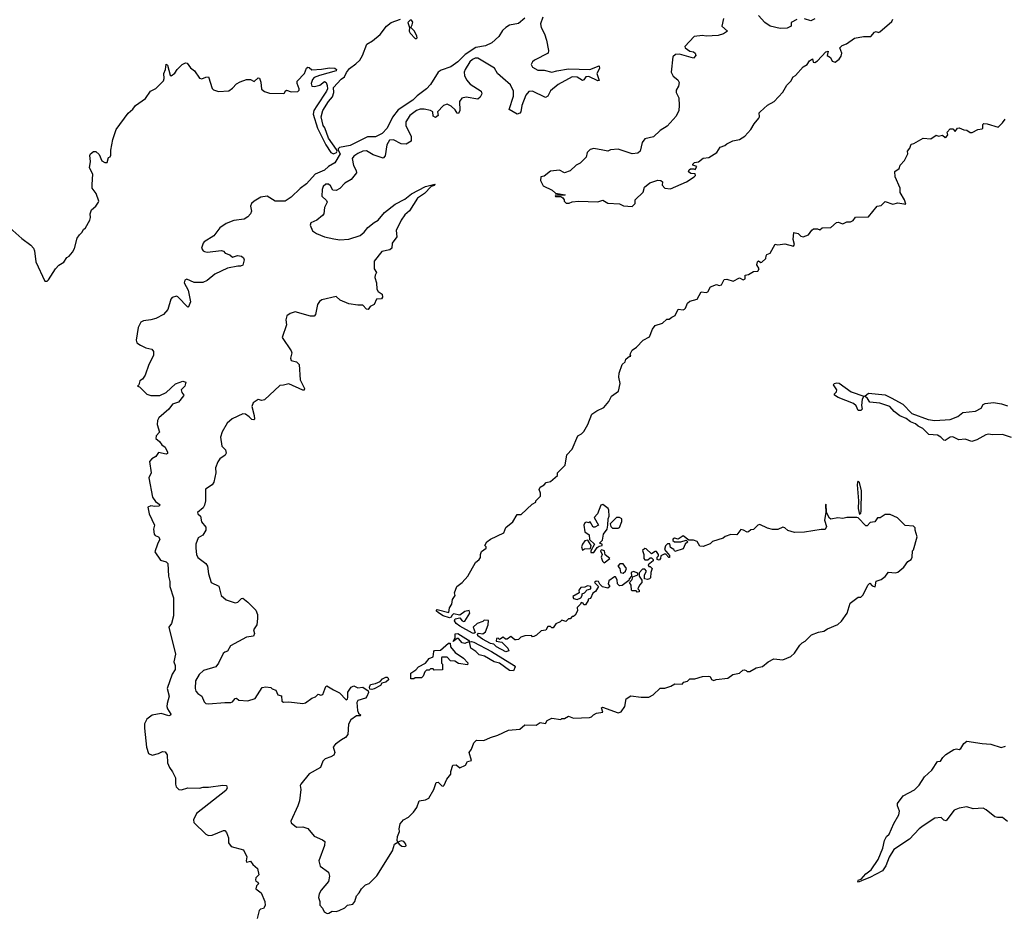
# Model space of a CAD drawing. Extents: x 2240384 to 2404287, y 351326 to 526670.
# Tile 20 of 256: x 2265117 to 2272829, y 388850 to 395876. Entities that reach past the tile are written whole.
import ezdxf

# ---------------------------------------------------------------- set-up
doc = ezdxf.new("R2010")
doc.units = 0

msp = doc.modelspace()

# ---------------------------------------------------------------- linework, layer by layer
at = {"layer": '0CON20XD'}
for points in [[(2265041.4, 394245), (2265135, 394160.8), (2265205, 394109.2), (2265225.4, 394085.4), (2265234.3, 394065), (2265245, 393977.5), (2265315, 393827.5), (2265331.7, 393828.3), (2265343, 393837), (2265397.5, 393925), (2265425, 393952.5), (2265463.9, 393976.1), (2265487, 394013), (2265505, 394022.5), (2265531.2, 394055), (2265545.7, 394084.3), (2265568, 394165), (2265585, 394191.2), (2265605, 394207.5), (2265617, 394233), (2265633.6, 394246.4), (2265667.5, 394305), (2265672.5, 394325), (2265668.8, 394355), (2265678.8, 394385), (2265715, 394413.8), (2265736, 394445), (2265737.5, 394455), (2265716.9, 394515), (2265686, 394555), (2265685.7, 394585.7), (2265689.2, 394665), (2265663.9, 394716.1), (2265671.2, 394765), (2265667, 394813), (2265673.3, 394825), (2265695, 394842.5), (2265715, 394842.5), (2265738.8, 394818.8), (2265760.5, 394770.5), (2265785, 394756.2), (2265803, 394757), (2265813, 394797), (2265825, 394802.5), (2265832.5, 394815), (2265832.5, 394855), (2265847, 394937), (2265873.9, 395016.1), (2265967, 395143), (2266003.8, 395175), (2266023.3, 395205), (2266101.7, 395258.3), (2266142.5, 395315), (2266185, 395337.5), (2266245, 395397.5), (2266250, 395415), (2266245.6, 395455), (2266260, 395485), (2266265, 395527.5), (2266275, 395520), (2266295, 395442.5), (2266305, 395437.5), (2266333, 395457), (2266350, 395485), (2266390, 395525), (2266415, 395537.5), (2266430, 395535), (2266455, 395500), (2266487.5, 395475), (2266525, 395417.5), (2266543, 395413), (2266575, 395426.7), (2266595, 395427.5), (2266625, 395337.5), (2266636.4, 395326.4), (2266673.8, 395313.8), (2266755, 395320), (2266785, 395340), (2266815, 395372.5), (2266845, 395390), (2266895, 395407.5), (2266926.4, 395406.4), (2266955, 395392.5), (2266985, 395420), (2266995, 395417.5), (2267005.4, 395385.4), (2267011.2, 395331.2), (2267034.2, 395314.2), (2267075, 395300), (2267185, 395298.8), (2267195, 395302.5), (2267197.5, 395315), (2267207, 395323), (2267245, 395310), (2267295, 395314.4), (2267305.6, 395324.4), (2267305.6, 395334.4), (2267291.5, 395375), (2267292, 395395), (2267347.1, 395455), (2267364.4, 395495.6), (2267375, 395503.3), (2267385, 395502.5), (2267405, 395484.3), (2267482, 395488), (2267545, 395499.5), (2267585, 395496.9), (2267600, 395485), (2267595.8, 395474.2), (2267465, 395439.4), (2267425, 395422.2), (2267411.2, 395408.8), (2267400, 395375), (2267405, 395354), (2267427.3, 395352.7), (2267467.7, 395362.3), (2267505, 395392.5), (2267516.7, 395385), (2267525, 395360), (2267528.6, 395335), (2267519.6, 395315), (2267445, 395201.9), (2267421.6, 395165), (2267415.9, 395135), (2267450.4, 395025), (2267514.8, 394894.8), (2267555, 394836.2), (2267575, 394824.3), (2267600, 394835), (2267603.8, 394845), (2267598.8, 394858.8), (2267535, 394946.7), (2267507.7, 395027.7), (2267495, 395047.5), (2267480, 395115), (2267490.5, 395165), (2267535, 395236), (2267568.6, 395271.4), (2267579.2, 395305), (2267576.2, 395345), (2267635, 395410), (2267662.3, 395427.7), (2267676.4, 395463.6), (2267701.2, 395495), (2267750.3, 395529.7), (2267780.3, 395559.7), (2267801.2, 395595), (2267836.7, 395685), (2267880, 395710), (2267940, 395760), (2267990, 395825), (2268026.7, 395853.3)], [(2269075, 395888.8), (2269025, 395846.7), (2268955, 395832.5), (2268925.7, 395814.3), (2268899.7, 395790.3), (2268869.2, 395745), (2268815, 395694.5), (2268765, 395671.1), (2268691.1, 395658.9), (2268607.7, 395602.3), (2268548.1, 395545), (2268495, 395506.9), (2268418.2, 395481.8), (2268395, 395466.2), (2268335, 395368.8), (2268305, 395334.3), (2268230.4, 395279.6), (2268196.9, 395245), (2268081.4, 395168.6), (2268037.7, 395112.3), (2267995, 395026.2), (2267955.6, 394985), (2267905, 394958.9), (2267840.7, 394959.3), (2267705, 394890.5), (2267622.5, 394875), (2267612.5, 394865), (2267612.5, 394855), (2267626.7, 394825), (2267586.7, 394753.3), (2267536.5, 394725), (2267505, 394696.2), (2267431.5, 394665), (2267365, 394588.9), (2267315, 394553.5), (2267244.4, 394485), (2267195.5, 394454.5), (2267118, 394455), (2267055, 394494.1), (2267005, 394485.3), (2266954.4, 394455), (2266934.2, 394435), (2266926, 394415), (2266933.8, 394375), (2266926.2, 394355), (2266905, 394331.2), (2266875, 394314.2), (2266795, 394303.1), (2266735, 394277.8), (2266685.6, 394245), (2266638.2, 394181.7), (2266563.4, 394136.6), (2266554.7, 394125.3), (2266542, 394085), (2266554, 394065), (2266565, 394058.6), (2266585, 394054.4), (2266697.3, 394067.3), (2266713.3, 394063.3), (2266726.2, 394046.2), (2266764.1, 394034.1), (2266785, 394016.2), (2266822.5, 394027.5), (2266855, 394022), (2266870.5, 394010.5), (2266876.7, 393995), (2266865, 393952.5), (2266846.1, 393943.9), (2266825, 393945.8), (2266745, 393928.8), (2266645, 393882), (2266585, 393831.2), (2266552, 393818), (2266485, 393816.7), (2266427, 393843), (2266412, 393835), (2266406.9, 393815), (2266437.3, 393757.3), (2266454.2, 393665.8), (2266440, 393625), (2266435, 393622.5), (2266355, 393705.6), (2266345, 393708.9), (2266311.4, 393698.6), (2266301.2, 393685), (2266278.8, 393605), (2266243.8, 393565), (2266185, 393534.3), (2266145, 393522.9), (2266087.5, 393517.5), (2266067.5, 393505), (2266044.4, 393465), (2266028.6, 393365), (2266036, 393345), (2266064.5, 393324.5), (2266105, 393306), (2266153.6, 393293.6), (2266166.7, 393275), (2266166.2, 393245), (2266130, 393175), (2266099.5, 393090.5), (2266079.5, 393060.5), (2266057.5, 393045), (2266050, 393015), (2266040, 393005), (2266055, 393000), (2266113, 392943), (2266145, 392932.5), (2266215, 392932), (2266265, 392955.8), (2266337.9, 393022.1), (2266395, 393043.3), (2266417.5, 393035), (2266410, 393005), (2266381.2, 392975), (2266387.5, 392955), (2266403.3, 392935), (2266400.5, 392929.5), (2266360.8, 392879.2), (2266315, 392863.3), (2266285.7, 392824.3), (2266206.7, 392755), (2266196.2, 392735), (2266193.9, 392703.9), (2266213.3, 392645), (2266187.5, 392615), (2266182.5, 392595), (2266211.7, 392571.7), (2266230, 392545), (2266256.7, 392526.7), (2266276.4, 392486.4), (2266274.3, 392475.7), (2266265, 392471.1), (2266205, 392483.3), (2266185, 392452.5), (2266152.5, 392435), (2266133, 392413), (2266146.7, 392325), (2266130, 392285), (2266158, 392135), (2266181.7, 392101.7), (2266217.5, 392075), (2266207.5, 392065), (2266175, 392061.1), (2266145, 392065.8), (2266120, 392055), (2266132, 392005), (2266173.3, 391915), (2266166.7, 391885), (2266170, 391845), (2266177.5, 391835), (2266205, 391824), (2266215.8, 391805), (2266195.6, 391765), (2266176.7, 391705), (2266220.3, 391640.3), (2266265, 391628), (2266278.8, 391615), (2266284.2, 391514.2), (2266293.8, 391475), (2266293.6, 391433.6), (2266323.3, 391345), (2266321.2, 391205), (2266305.8, 391145), (2266285.6, 391115), (2266338.8, 390905), (2266323.8, 390845), (2266336.2, 390815), (2266336.4, 390785), (2266311.8, 390748.2), (2266271.8, 390635), (2266288.5, 390575), (2266271.3, 390518.7), (2266270.6, 390495), (2266275.5, 390475), (2266300.3, 390435), (2266299.1, 390425), (2266285, 390420), (2266225, 390439.4), (2266155, 390425.8), (2266112, 390395), (2266095, 390357.5), (2266094, 390325), (2266110, 390175), (2266125.9, 390125.9), (2266155, 390114), (2266205, 390126), (2266235, 390141.4), (2266257.7, 390137.7), (2266271.5, 390115), (2266273.9, 390053.9), (2266291.4, 390015), (2266315, 389983.3), (2266337.1, 389935), (2266337.5, 389885), (2266344, 389865), (2266365, 389844.2), (2266385, 389842.2), (2266435, 389855.6), (2266525, 389853.3), (2266555, 389861.8), (2266595, 389861.9), (2266708.3, 389878.3), (2266737.5, 389875), (2266743.3, 389855), (2266733.3, 389835), (2266502, 389655), (2266478.8, 389605), (2266481.2, 389585), (2266575, 389492.5), (2266595, 389483.3), (2266625, 389486.2), (2266715, 389523.3), (2266725, 389522.5), (2266737.7, 389507.7), (2266753.3, 389465), (2266753.3, 389425), (2266775, 389397.5), (2266871.7, 389371.7), (2266896.7, 389315), (2266890, 389285), (2266893.8, 389275), (2266925, 389282.5), (2266943.8, 389255), (2266980, 389225), (2266991.2, 389175), (2266968.3, 389151.7), (2266963.1, 389135), (2266966.7, 389125), (2266983.3, 389116.7), (2266987.5, 389105), (2266971.7, 389088.3), (2266966, 389065), (2267007.5, 389035), (2267038.1, 388965), (2267040, 388935), (2267027.7, 388912.3), (2267002.5, 388905), (2266994, 388895), (2266976.4, 388833.6)], [(2269214.7, 395895), (2269197.8, 395845), (2269202.1, 395815), (2269227.8, 395765), (2269244.4, 395715), (2269259.2, 395635), (2269255.8, 395615), (2269150.3, 395559.7), (2269134, 395545), (2269124.2, 395525), (2269133.8, 395505), (2269175, 395481.5), (2269225, 395481.3), (2269285, 395466.2), (2269325.4, 395474.6), (2269415, 395490.4), (2269583.9, 395486.1), (2269655, 395513.8), (2269658.1, 395495), (2269636.9, 395455), (2269655, 395400), (2269645, 395395.8), (2269575, 395431.9), (2269551.5, 395428.5), (2269535, 395404), (2269525, 395399.2), (2269485, 395426.7), (2269445, 395429.6), (2269335, 395368.1), (2269275, 395317.5), (2269254.4, 395275.6), (2269235, 395267.5), (2269135, 395316.9), (2269106.4, 395313.6), (2269080.5, 395285), (2269050, 395205), (2269042.9, 395155), (2269035, 395144.5), (2269015, 395136.5), (2268951.7, 395171.7), (2268983.9, 395276.1), (2268986.2, 395315), (2268961.1, 395365), (2268901.7, 395418.3), (2268859.3, 395455), (2268837.5, 395497.5), (2268705, 395575.9), (2268685, 395575.8), (2268665, 395565.3), (2268643.8, 395545), (2268606, 395485), (2268600, 395465), (2268602.3, 395437.7), (2268617.1, 395405), (2268645, 395370.8), (2268731.4, 395315), (2268738.1, 395295), (2268725, 395268), (2268705, 395253.3), (2268615, 395269.1), (2268579.4, 395260.6), (2268561.1, 395235), (2268565.8, 395165), (2268555, 395142), (2268545, 395144.2), (2268528.8, 395168.8), (2268497.9, 395197.9), (2268465, 395214.1), (2268436.1, 395203.9), (2268388.8, 395155), (2268395.6, 395125), (2268375, 395110.6), (2268355, 395120), (2268353.9, 395153.9), (2268335, 395164.2), (2268285, 395175.6), (2268255, 395174.5), (2268225, 395163.8), (2268172.3, 395125), (2268141.8, 395075), (2268142.2, 395045), (2268183.2, 394963.2), (2268183.3, 394925), (2268145, 394901.8), (2268105, 394903.8), (2268045, 394935.4), (2268015, 394931.4), (2267993.8, 394895), (2267981.3, 394808.7), (2267965, 394790.8), (2267885, 394816.5), (2267835, 394848.1), (2267805, 394846.4), (2267765, 394827.5), (2267735, 394806.7), (2267722.5, 394787.5), (2267732.7, 394732.7), (2267752.5, 394695), (2267755.5, 394675), (2267715, 394624.5), (2267665, 394595.4), (2267625.7, 394554.3), (2267595, 394538.2), (2267571.4, 394541.4), (2267552.9, 394575), (2267537.4, 394587.4), (2267515, 394586.5), (2267495, 394570), (2267486.7, 394545), (2267484.2, 394494.2), (2267519.5, 394459.5), (2267526, 394446), (2267506, 394405), (2267500, 394355), (2267489.5, 394340.5), (2267443.6, 394306.4), (2267397.5, 394285), (2267392.5, 394265), (2267411.7, 394221.7), (2267441.7, 394201.7), (2267505, 394174), (2267578.9, 394158.9), (2267625, 394152.2), (2267695.9, 394155.9), (2267783.8, 394185), (2267815, 394210.8), (2267845, 394247.5), (2267895, 394288.1), (2267925.4, 394304.6), (2267974.5, 394365.5), (2268058.3, 394431.7), (2268135, 394468.9), (2268185, 394511.1), (2268295, 394570), (2268368, 394588), (2268372.5, 394585), (2268365, 394577.5), (2268341.2, 394568.8), (2268289.2, 394515), (2268233.3, 394476.7), (2268170.9, 394379.1), (2268135, 394346), (2268104.5, 394305.5), (2268065.8, 394225), (2268071.2, 394175), (2268036, 394125), (2268032, 394085), (2268016.4, 394073.6), (2267955, 394059.2), (2267893.6, 393983.6), (2267893.8, 393925), (2267913.3, 393895), (2267901.2, 393875), (2267898.8, 393855), (2267911.2, 393815), (2267914.2, 393765), (2267925, 393746), (2267956, 393725), (2267958.8, 393701.2), (2267950.5, 393689.5), (2267913.3, 393685), (2267895, 393643.3), (2267861.7, 393628.3), (2267845.8, 393604.2), (2267835, 393606.7), (2267805, 393640), (2267765, 393638), (2267695, 393650.8), (2267628.8, 393678.8), (2267595, 393706.7), (2267485, 393681.2), (2267465, 393666.7), (2267450, 393645), (2267433.8, 393566.2), (2267425, 393553.8), (2267395.8, 393554.2), (2267275, 393585.7), (2267235.8, 393574.2), (2267210, 393555), (2267201.2, 393525), (2267205.9, 393484.1), (2267173.3, 393385), (2267245, 393280), (2267250, 393265), (2267238, 393225), (2267245, 393206.7), (2267285, 393193.8), (2267306.2, 393175), (2267314, 393055), (2267348, 392985), (2267346.1, 392973.9), (2267335, 392972), (2267225, 393022.5), (2267185, 393011.2), (2267155, 393010), (2267035, 392896.7), (2267015, 392893.3), (2266985, 392900), (2266945, 392873.3), (2266935.7, 392845), (2266954.3, 392775.7), (2266956, 392745), (2266950.7, 392739.3), (2266935, 392742.2), (2266914.8, 392764.7), (2266885, 392784.5), (2266865, 392787.1), (2266782.4, 392747.6), (2266742, 392715), (2266703.2, 392646.8), (2266690, 392605), (2266701.2, 392535), (2266728.8, 392505), (2266735, 392480), (2266725.9, 392464.1), (2266686.1, 392433.9), (2266668.3, 392411.7), (2266651.2, 392365), (2266654, 392325), (2266638.8, 392251.2), (2266625, 392230), (2266573.1, 392196.9), (2266572.9, 392105), (2266565, 392072.5), (2266555, 392051.2), (2266510, 392015), (2266512.5, 392005), (2266533.8, 391985), (2266541.7, 391941.7), (2266575, 391900), (2266574.2, 391875), (2266552.7, 391837.3), (2266516.2, 391815), (2266498, 391765), (2266495.8, 391735), (2266502.9, 391685), (2266513, 391663), (2266574.2, 391614.2), (2266588, 391595), (2266596, 391535), (2266616.4, 391466.4), (2266677.9, 391437.9), (2266696.7, 391365), (2266735, 391330), (2266805, 391306.2), (2266825, 391311.2), (2266855, 391340), (2266865, 391342.5), (2266905, 391312.5), (2266968.3, 391248.3), (2266978.8, 391215), (2266980, 391185), (2266976, 391135), (2266947.5, 391095), (2266956.7, 391065), (2266948, 391045), (2266892.7, 391037.3), (2266769.3, 390970.7), (2266745, 390926.7), (2266725, 390921.2), (2266711.2, 390908.8), (2266675.7, 390834.3), (2266655, 390806.2), (2266557.5, 390775), (2266524, 390745), (2266494, 390695), (2266491.2, 390635), (2266496.7, 390615), (2266513.8, 390595), (2266543.3, 390575)], [(2268026.7, 395853.3), (2268100.5, 395879.5)], [(2268225, 395730), (2268230, 395735), (2268227, 395747), (2268210, 395785), (2268180, 395815), (2268192.5, 395835), (2268196.7, 395856.7), (2268185, 395872.5), (2268175, 395872.5), (2268156.7, 395855), (2268170, 395815), (2268167.5, 395785), (2268175, 395770), (2268215, 395730), (2268225, 395730)], [(2270630, 395885), (2270617.5, 395825), (2270660, 395785), (2270630, 395765), (2270588.3, 395751.7), (2270495, 395746.7), (2270465, 395752.5), (2270400, 395745), (2270326.7, 395665), (2270330, 395655), (2270365, 395628.6), (2270395, 395623.3), (2270407.5, 395615), (2270414, 395595), (2270395.6, 395574.4), (2270285, 395606.9), (2270255, 395602.5), (2270232.5, 395585), (2270220, 395465), (2270235, 395432.5), (2270272.5, 395405), (2270283.3, 395385), (2270277.5, 395355), (2270260, 395325), (2270260, 395305), (2270280, 395265), (2270282, 395205), (2270280, 395165), (2270259.4, 395120.6), (2270188.1, 395041.9), (2270135, 395006.7), (2270080.7, 394959.3), (2270015, 394942.5), (2269993.3, 394915), (2269976.7, 394845), (2269960, 394830), (2269915, 394826.2), (2269805, 394862.5), (2269745, 394856.7), (2269723, 394847), (2269685, 394853.3), (2269615, 394866.7), (2269585, 394860), (2269562.5, 394835), (2269555, 394800), (2269508.3, 394751.7), (2269475, 394736.7), (2269427.7, 394692.3), (2269385, 394676.7), (2269345, 394697.5), (2269275, 394690), (2269225, 394650), (2269200, 394645), (2269197.5, 394615), (2269216.7, 394575), (2269289.3, 394539.3), (2269315, 394517.5), (2269390, 394505), (2269385, 394500), (2269315, 394500), (2269312.5, 394495), (2269315, 394490), (2269355, 394490), (2269370.7, 394480.7), (2269383.3, 394465), (2269383, 394453), (2269398.3, 394438.3), (2269421.7, 394438.3), (2269445, 394450), (2269495, 394453.8), (2269645, 394448.8), (2269685, 394462.5), (2269725, 394437.5), (2269815, 394432.5), (2269847, 394417), (2269915, 394412.5), (2269937.5, 394435), (2269937.5, 394465), (2270000, 394525), (2270012.5, 394565), (2270052.5, 394597.5), (2270115, 394617.5), (2270140, 394615), (2270152.5, 394605), (2270148.3, 394578.3), (2270170, 394555), (2270215, 394550), (2270340, 394605), (2270400, 394645), (2270410, 394655), (2270408.3, 394668.3), (2270375, 394670), (2270356.7, 394685), (2270361.2, 394698.8), (2270372.5, 394707.5), (2270396.4, 394706.4), (2270407.5, 394702.5), (2270420, 394725), (2270390, 394735), (2270390, 394745), (2270401.7, 394758.3), (2270435, 394763.3), (2270469.5, 394790.5), (2270515, 394797.5), (2270577.5, 394835), (2270605, 394877.5), (2270640.7, 394889.3), (2270656.4, 394903.6), (2270703.6, 394926.4), (2270755, 394936.2), (2270796.6, 394963.4), (2270843.3, 395015), (2270869.5, 395060.5), (2270906.7, 395105), (2270912.5, 395115), (2270910, 395145), (2270917.5, 395155), (2270975, 395206.7), (2271026.2, 395235), (2271095, 395308.8), (2271126.2, 395363.8), (2271157.5, 395395), (2271175, 395427.5), (2271195, 395440), (2271254.1, 395505.9), (2271286.2, 395523.8), (2271303.3, 395555), (2271328.3, 395568.3), (2271332.5, 395542.5), (2271345, 395540), (2271365.9, 395554.1), (2271432.5, 395625), (2271450, 395630), (2271442.5, 395595), (2271469.3, 395579.3), (2271480.7, 395550.7), (2271505, 395543.3), (2271535, 395568), (2271550.3, 395589.7), (2271556.7, 395615), (2271540, 395655), (2271560, 395675), (2271593.6, 395686.4), (2271655, 395731.2), (2271726.4, 395743.6), (2271785, 395744), (2271811.7, 395778.3), (2271825, 395783.3), (2271845, 395776.7), (2271855, 395780), (2271947.7, 395862.3), (2271955, 395880)], [(2271205, 395877.5), (2271160, 395855), (2271160, 395825), (2271129.5, 395810.5), (2271075, 395806), (2270995.8, 395825.8), (2270952.5, 395855), (2270905, 395910)], [(2271345.9, 395884.1), (2271315, 395866.2), (2271265, 395882.5)], [(2268398.1, 391228.1), (2268380, 391245), (2268386.2, 391253.8), (2268478.3, 391231.7), (2268483.6, 391266.4), (2268502.5, 391295), (2268508.3, 391331.7), (2268527.5, 391365), (2268522.5, 391385), (2268542.5, 391435), (2268583, 391467), (2268627.5, 391515), (2268687, 391623), (2268717.5, 391645), (2268727, 391663), (2268726.7, 391685), (2268735, 391710), (2268770, 391735), (2268770, 391745), (2268760, 391755), (2268777.5, 391785), (2268803.9, 391806.1), (2268910, 391855), (2268925, 391897.5), (2268979.3, 391940.7), (2269015, 392000), (2269045, 392000), (2269130.7, 392079.3), (2269160, 392095), (2269160, 392105), (2269197, 392143), (2269197.5, 392165), (2269187.5, 392195), (2269195, 392212.5), (2269225, 392230), (2269241.7, 392248.3), (2269275, 392257.5), (2269330, 392305), (2269330, 392325), (2269390, 392385), (2269403, 392467), (2269445, 392510), (2269490, 392615), (2269518.3, 392631.7), (2269535, 392650), (2269567, 392703), (2269600, 392785), (2269638.3, 392811.7), (2269693, 392837), (2269732.5, 392885), (2269753.6, 392926.4), (2269807.5, 392965), (2269820, 393025), (2269811.2, 393075), (2269813.3, 393105), (2269836, 393174), (2269860, 393195), (2269864.1, 393215.9), (2269895, 393240), (2269905, 393240), (2269900, 393255), (2269915, 393287.5), (2269949.3, 393310.7), (2270000, 393365), (2270049.3, 393390.7), (2270075, 393450), (2270095, 393480), (2270151.7, 393498.3), (2270185, 393530), (2270205, 393530), (2270224, 393546), (2270252.3, 393557.7), (2270275, 393607.5), (2270315, 393602.5), (2270325, 393606.7), (2270333.3, 393615), (2270347.5, 393655), (2270365, 393670), (2270422.5, 393685), (2270455, 393742.5), (2270495, 393737.5), (2270506.1, 393743.9), (2270528.3, 393781.7), (2270575, 393800), (2270595, 393792.5), (2270615, 393797.5), (2270635, 393840), (2270655, 393842.5), (2270705, 393828), (2270755, 393853.3), (2270785, 393837.5), (2270800, 393845), (2270800, 393875), (2270825, 393880), (2270865, 393902.5), (2270900, 393905), (2270908.8, 393925), (2270890, 393955), (2270895, 393980), (2270905, 393987.5), (2270923.3, 393973.3), (2270930, 393975), (2270962.5, 394005), (2270963.3, 394025), (2270970, 394035), (2270995, 394047.5), (2271035, 394117.5), (2271055, 394112.5), (2271110.7, 394120.7), (2271178.3, 394101.7), (2271186.7, 394113.3), (2271176.7, 394155), (2271181.2, 394208.8), (2271215, 394200), (2271235, 394180), (2271255, 394173.8), (2271295, 394190), (2271322.3, 394227.7), (2271335, 394236.2), (2271365, 394237.5), (2271385, 394230), (2271403.6, 394246.4), (2271471.7, 394248.3), (2271515, 394286.7), (2271528.3, 394288.3), (2271565, 394276.7), (2271595, 394293.3), (2271625, 394293.3), (2271645, 394302.5), (2271665, 394327.5), (2271765, 394332.5), (2271832.5, 394415), (2271865, 394420), (2271895, 394452.5), (2271955, 394430), (2271995, 394440), (2272058.3, 394431.7), (2272047.5, 394465), (2272013, 394523), (2272012.5, 394555), (2271974, 394645), (2271973, 394687), (2272005, 394710), (2272013, 394737), (2272047, 394773), (2272072.5, 394825), (2272070, 394845), (2272090.7, 394869.3), (2272100, 394900), (2272120, 394905), (2272193, 394947), (2272255, 394942.5), (2272295, 394972.5), (2272313.3, 394963.3), (2272345, 394970), (2272365, 394953.3), (2272375, 394956.7), (2272386.4, 394973.6), (2272382.5, 394995), (2272405, 395020), (2272425, 395020), (2272445, 395000), (2272463.6, 395026.4), (2272475, 395030), (2272513, 395013), (2272535, 395010), (2272563, 394993), (2272577, 394993), (2272623, 395017), (2272655, 395020), (2272660, 395025), (2272660, 395055), (2272668.3, 395061.7), (2272695, 395061.2), (2272780, 395035), (2272815, 395067.5), (2272835, 395097.5)], [(2271705, 392813.3), (2271685, 392814.2), (2271669.1, 392849.1), (2271648.1, 392868.1), (2271528.8, 392915), (2271500, 392935), (2271500, 392945), (2271515, 392960), (2271517.5, 392975), (2271492.5, 393015), (2271497.5, 393025), (2271518.3, 393031.7), (2271535, 393029.2), (2271629.6, 392959.6), (2271730, 392925), (2271717.1, 392902.9), (2271712, 392852), (2271715.6, 392825), (2271705, 392813.3)], [(2272885, 392603.1), (2272815, 392626.5), (2272737, 392623), (2272705, 392628.6), (2272685.8, 392624.2), (2272615, 392583.3), (2272575, 392570), (2272522, 392588), (2272473.9, 392583.9), (2272425, 392608), (2272405, 392604), (2272365, 392577.5), (2272355, 392580), (2272331.2, 392605), (2272305, 392620), (2272237.5, 392625), (2272192.3, 392672.3), (2272155, 392690), (2272135, 392708), (2272093.8, 392725), (2272061.2, 392751.2), (2272011.7, 392771.7), (2271966.7, 392806.7), (2271932.5, 392845), (2271855, 392872.2), (2271775, 392880), (2271757.1, 392907.1), (2271736, 392925), (2271765, 392948.8), (2271895, 392935.3), (2271942.2, 392912.2), (2272035, 392862.9), (2272105, 392790), (2272232.4, 392742.4), (2272285, 392734.6), (2272405, 392742.8), (2272465, 392765.5), (2272505, 392798.8), (2272605, 392808.7), (2272648.5, 392831.5), (2272665, 392860), (2272680.3, 392869.7), (2272745, 392876.2), (2272806.5, 392866.5), (2272855, 392849.1)], [(2271695, 392000), (2271705, 392010), (2271708, 392025), (2271711.2, 392185), (2271695, 392250), (2271685, 392260), (2271678.3, 392251.7), (2271677.5, 392232.5), (2271688, 392105), (2271686, 392045), (2271695, 392000)], [(2266543.3, 390575), (2266561.2, 390531.2), (2266575, 390518.8), (2266595, 390513.8), (2266725, 390526.2), (2266770, 390525), (2266785, 390531.2), (2266805, 390556.7), (2266815, 390560), (2266835, 390543.3), (2266905, 390537.5), (2266963, 390557), (2267016.7, 390643.3), (2267045, 390648.8), (2267085, 390642.5), (2267095, 390632.5), (2267123, 390623), (2267140, 390585), (2267168.3, 390578.3), (2267170, 390535), (2267185, 390527.5), (2267225, 390530), (2267335, 390516.7), (2267355, 390523.3), (2267405, 390560), (2267435, 390570), (2267455, 390590), (2267476, 390584), (2267492.3, 390587.7), (2267515, 390650), (2267523, 390657), (2267575, 390623.8), (2267622.5, 390602.5), (2267675, 390546.7), (2267685, 390553.3), (2267688.8, 390565), (2267686.7, 390606.7), (2267715, 390646.7), (2267735, 390656.2), (2267765, 390641.2), (2267805.5, 390645.5), (2267847.5, 390617.5), (2267850, 390605), (2267837, 390573), (2267825, 390560), (2267765, 390540), (2267757.5, 390525), (2267763, 390463), (2267771.7, 390441.7), (2267790, 390425), (2267785, 390420), (2267755, 390420), (2267710.7, 390389.3), (2267692.5, 390355), (2267687.5, 390275), (2267669.3, 390250.7), (2267638.3, 390231.7), (2267591.7, 390198.3), (2267573, 390177), (2267586.7, 390135), (2267577.7, 390112.3), (2267555, 390098.8), (2267510, 390085), (2267491.2, 390065), (2267473.3, 390015), (2267383.6, 389966.4), (2267318.8, 389885), (2267313.8, 389875), (2267318.8, 389845), (2267308, 389755), (2267296.2, 389715), (2267241.2, 389595), (2267245, 389582.5), (2267285, 389547.5), (2267335, 389550), (2267375, 389538.8), (2267425, 389479.2), (2267489.7, 389449.7), (2267506.2, 389435), (2267505.8, 389405), (2267460.8, 389285), (2267472.2, 389242.2), (2267535, 389196.2), (2267544.2, 389165), (2267535, 389123.3), (2267480, 389055), (2267463.3, 389025), (2267457, 388997), (2267467.5, 388965), (2267468.3, 388938.3), (2267490, 388915), (2267502.5, 388885), (2267525, 388873.3), (2267540, 388875), (2267565, 388890), (2267595, 388887.5), (2267620, 388895), (2267665, 388917.5), (2267683.8, 388936.2), (2267726.7, 388945), (2267741.2, 388965), (2267755, 389010), (2267777.5, 389035), (2267793.6, 389066.4), (2267825, 389097.5), (2267855, 389107.5), (2267915, 389166.7), (2268037.7, 389362.3), (2268054.1, 389415.9), (2268080, 389430), (2268088.8, 389415), (2268109.8, 389399.8), (2268135, 389396), (2268145, 389403.3), (2268142.9, 389415), (2268125, 389437.1), (2268105, 389440.8), (2268080, 389430), (2268073.6, 389443.6), (2268076.2, 389475), (2268093.3, 389515), (2268090, 389535), (2268096.4, 389573.6), (2268123.3, 389605), (2268163, 389627), (2268202.5, 389665), (2268227, 389703), (2268247.5, 389755), (2268295, 389763.8), (2268323, 389777), (2268361.2, 389845), (2268380.7, 389899.3), (2268395, 389902.5), (2268425, 389872.5), (2268435, 389870), (2268443, 389877), (2268464.3, 389925.7), (2268493.3, 389965), (2268493.9, 389986.1), (2268510, 390035), (2268537, 390037), (2268565, 390012.5), (2268610, 390035), (2268625, 390062.5), (2268655, 390070), (2268637.5, 390135), (2268655, 390160), (2268675, 390210), (2268695, 390230), (2268751.7, 390228.3), (2268805, 390252.5), (2268861.7, 390268.3), (2268945, 390307.5), (2269035, 390317.5), (2269075, 390350), (2269161.7, 390348.3), (2269195, 390367.5), (2269235, 390360), (2269250, 390385), (2269285, 390402.5), (2269355, 390392.5), (2269365, 390400), (2269385, 390400), (2269415, 390417.5), (2269455, 390402.5), (2269581.7, 390408.3), (2269597, 390413), (2269610.7, 390429.3), (2269635, 390442.5), (2269685, 390450), (2269673.3, 390485), (2269681.2, 390488.8), (2269805, 390443.8), (2269827.7, 390452.3), (2269856.1, 390493.9), (2269867.5, 390555), (2269903, 390577), (2269985, 390567.5), (2270045, 390567.5), (2270080, 390585), (2270133, 390637), (2270171.7, 390638.3), (2270217, 390653), (2270248.3, 390671.7), (2270305, 390670), (2270320, 390685), (2270347, 390693), (2270365, 390710), (2270405, 390710), (2270465, 390730), (2270515, 390732.5), (2270525, 390730), (2270537, 390707), (2270555, 390697.5), (2270573.6, 390706.4), (2270665, 390717.5), (2270704.1, 390745.9), (2270755.9, 390754.1), (2270780.5, 390779.5), (2270795, 390781.2), (2270807.5, 390775), (2270815, 390767.5), (2270835, 390767.5), (2270885, 390797.5), (2270935, 390807.5), (2270980, 390845), (2271025, 390867.5), (2271095, 390860), (2271157.5, 390885), (2271185, 390912.5), (2271227.5, 390975), (2271245, 390992.5), (2271270, 391005), (2271320, 391055), (2271373.6, 391076.4), (2271415, 391083.3), (2271445, 391103.3), (2271525, 391137.5), (2271555, 391162.5), (2271597.5, 391225), (2271622.5, 391305), (2271685, 391350), (2271705, 391350), (2271725, 391370), (2271760, 391445), (2271775, 391460), (2271795, 391440), (2271818.3, 391431.7), (2271825, 391476.7), (2271865, 391490), (2271896.4, 391513.6), (2271923, 391547), (2271975, 391542.5), (2271995, 391547.5), (2272043, 391587), (2272075, 391630), (2272100, 391645), (2272107.5, 391665), (2272110, 391715), (2272117, 391723), (2272147.5, 391825), (2272130, 391875), (2272130, 391895), (2272118.3, 391908.3), (2272053, 391913), (2271993, 391973), (2271935, 391997.5), (2271895, 391997.5), (2271857, 391973), (2271835, 391972.5), (2271815, 391942.5), (2271780, 391935), (2271755, 391910), (2271745, 391910), (2271685, 391972.5), (2271675, 391976.2), (2271595, 391974.4), (2271565, 391967.5), (2271525, 391973.5), (2271471.7, 391961.7), (2271460.5, 391970.5), (2271437.5, 392015), (2271435, 392080), (2271430, 392075), (2271432.5, 392015), (2271420.8, 391955), (2271437.5, 391905), (2271425, 391880), (2271395, 391882.5), (2271265, 391860), (2271185, 391857.5), (2271133, 391873), (2271110, 391895), (2271095, 391900), (2271055, 391882.5), (2271015, 391882.5), (2270975, 391892.5), (2270915, 391920), (2270900, 391915), (2270865, 391880), (2270845, 391877.5), (2270827, 391863), (2270815, 391860), (2270787, 391877), (2270765, 391880), (2270735, 391840), (2270688.3, 391841.7), (2270643, 391827), (2270627, 391813), (2270545, 391787.5), (2270525, 391770), (2270471.7, 391748.3), (2270445, 391750), (2270425, 391787.5), (2270395, 391797.5), (2270358.3, 391798.3), (2270315, 391832.5), (2270275, 391806.7), (2270245, 391812.5), (2270232.5, 391805), (2270232.5, 391795), (2270245, 391783.3), (2270296.7, 391783.3), (2270338.3, 391798.3), (2270350, 391785), (2270330, 391765), (2270315, 391730), (2270248.3, 391708.3), (2270240, 391725), (2270215, 391740), (2270208.8, 391768.8), (2270190.5, 391769.5), (2270175, 391752.5), (2270167.5, 391725), (2270207, 391677), (2270207, 391663), (2270201.7, 391661.7), (2270177, 391687), (2270165, 391686.7), (2270140, 391675), (2270137, 391653), (2270125, 391640), (2270110, 391645), (2270110, 391665), (2270120, 391675), (2270120, 391685), (2270105, 391707.5), (2270095, 391707.5), (2270065, 391690), (2270025, 391728.8), (2270015, 391731.2), (2269995, 391717.5), (2270005.8, 391685), (2270006.2, 391655), (2270014.1, 391644.1), (2270037, 391643), (2270055, 391660), (2270065, 391660), (2270080, 391645), (2270080, 391635), (2270040, 391605), (2270045, 391590), (2270055, 391590), (2270072.5, 391575), (2270060, 391545), (2270057, 391503), (2270050, 391495), (2270035, 391490), (2270010, 391495), (2270012.5, 391525), (2270027.5, 391555), (2270015, 391570), (2269995, 391570), (2269968.3, 391541.7), (2269970, 391515), (2269990, 391485), (2269990, 391465), (2269972.5, 391445), (2269960, 391415), (2269970, 391405), (2269968.3, 391391.7), (2269955, 391390), (2269945, 391400), (2269915, 391400), (2269910, 391405), (2269907.5, 391445), (2269892.5, 391465), (2269915, 391490), (2269920, 391510), (2269960, 391525), (2269958.3, 391538.3), (2269925, 391553.3), (2269907.5, 391545), (2269910, 391515), (2269890, 391495), (2269888.3, 391481.7), (2269835, 391442.5), (2269815, 391440), (2269800, 391455), (2269797, 391487), (2269785, 391510), (2269775, 391510), (2269731.7, 391478.3), (2269727.5, 391455), (2269740, 391435), (2269725, 391422.5), (2269681.7, 391431.7), (2269661.7, 391451.7), (2269650, 391475), (2269633, 391477), (2269620, 391465), (2269650, 391435), (2269627.5, 391395), (2269606.7, 391383.3), (2269588.3, 391341.7), (2269570, 391335), (2269570, 391325), (2269548.3, 391291.7), (2269535, 391290), (2269530, 391305), (2269515, 391310), (2269510, 391295), (2269485, 391270), (2269487, 391243), (2269469.3, 391210.7), (2269455, 391200), (2269445, 391200), (2269428.3, 391181.7), (2269415, 391180), (2269395, 391160), (2269365, 391170), (2269351.7, 391158.3), (2269317, 391143), (2269295, 391110), (2269285, 391110), (2269275, 391120), (2269255, 391120), (2269238.3, 391091.7), (2269203, 391087), (2269166.4, 391053.6), (2269145, 391042.5), (2269135, 391040), (2269125, 391050), (2269075, 391047.5), (2269043, 391037), (2269025, 391020), (2269005, 391017.5), (2268995, 391017.5), (2268965, 391042.5), (2268935, 391022.5), (2268923, 391023), (2268905, 391037.5), (2268875, 391020), (2268865, 391030), (2268851.7, 391028.3), (2268850, 391005), (2268895, 390997.5), (2268942, 390952), (2268949.5, 390930.5), (2268925, 390922.9), (2268851.9, 390961.9), (2268832.1, 390982.1), (2268805, 390988.5), (2268741.5, 391021.5), (2268705, 391048.8), (2268702.2, 391057.8), (2268711.9, 391068.1), (2268746.1, 391063.9), (2268765, 391080), (2268787.5, 391135), (2268788.3, 391168.3), (2268755, 391170), (2268745, 391160), (2268700, 391145), (2268670, 391115), (2268684.2, 391075), (2268675, 391067.1), (2268665, 391067.8), (2268564.4, 391124.4), (2268535, 391145.6), (2268523.1, 391165), (2268528.8, 391181.2), (2268565, 391190), (2268582.5, 391165), (2268595, 391160), (2268605, 391163.8), (2268643.3, 391225), (2268637, 391247), (2268605, 391237.5), (2268565, 391210), (2268515, 391220), (2268501.7, 391208.3), (2268496.4, 391193.6), (2268485, 391188.8), (2268435, 391203.7), (2268398.1, 391228.1)], [(2269615, 391700), (2269640, 391740), (2269655, 391750), (2269680, 391755), (2269680, 391765), (2269660, 391775), (2269681.2, 391798.8), (2269690, 391845), (2269717.5, 391885), (2269723.8, 391916.2), (2269726.2, 391965), (2269734, 391986), (2269731.7, 392031.7), (2269725.7, 392045.7), (2269685, 392077.5), (2269669.3, 392070.7), (2269642, 392005), (2269617.5, 391975), (2269650, 391915), (2269621.7, 391898.3), (2269608.3, 391898.3), (2269585, 391940), (2269575, 391932.5), (2269555, 391937.5), (2269545, 391932.5), (2269536.7, 391915), (2269543, 391863), (2269578.3, 391838.3), (2269581.7, 391801.7), (2269620, 391765), (2269590, 391715), (2269591.7, 391701.7), (2269615, 391700)], [(2269761.4, 391891.4), (2269805, 391892), (2269815, 391897.5), (2269833.8, 391945), (2269832.5, 391965), (2269815, 391976.2), (2269792.5, 391975), (2269742.5, 391925), (2269746.7, 391905), (2269761.4, 391891.4)], [(2269525, 391720), (2269540.7, 391729.3), (2269588.3, 391731.7), (2269592.5, 391755), (2269567.5, 391797.5), (2269545, 391792.5), (2269526.7, 391765), (2269517.5, 391745), (2269525, 391720)], [(2269695, 391620), (2269740, 391655), (2269703.3, 391683.3), (2269697.5, 391715), (2269675, 391722.5), (2269667.5, 391715), (2269680, 391685), (2269672.5, 391665), (2269683.3, 391633.3), (2269695, 391620)], [(2269845, 391540), (2269863.3, 391555), (2269870, 391575), (2269845, 391612.5), (2269818.3, 391611.7), (2269803, 391593), (2269817.5, 391575), (2269822.5, 391545), (2269845, 391540)], [(2269485, 391332.5), (2269513, 391347), (2269522.5, 391365), (2269521.7, 391378.3), (2269540, 391385), (2269562.5, 391407.5), (2269590, 391415), (2269590, 391435), (2269565, 391440), (2269545, 391430), (2269512.5, 391427.5), (2269497.5, 391405), (2269500, 391385), (2269450, 391355), (2269455, 391340), (2269485, 391332.5)], [(2268605, 390988.8), (2268583, 390993), (2268555, 391027.5), (2268543.3, 391026.7), (2268512.5, 391002.5), (2268527, 391033), (2268527.5, 391062.5), (2268550, 391065), (2268633.3, 391015), (2268640, 391000), (2268615, 390993.8), (2268605, 390988.8)], [(2268985, 390773.1), (2268955, 390776.9), (2268875, 390833.6), (2268834, 390845), (2268758.6, 390888.6), (2268715, 390898), (2268690, 390925), (2268650.6, 390950.6), (2268640, 391000), (2268656.7, 391003.3), (2268675, 390998.6), (2268812, 390925), (2268990, 390815), (2268998.1, 390805), (2268985, 390773.1)], [(2268205, 390710), (2268181.7, 390711.7), (2268180, 390755), (2268219.3, 390780.7), (2268240, 390805), (2268296.4, 390833.6), (2268325, 390870), (2268356.4, 390883.6), (2268360, 390925), (2268366.2, 390933.8), (2268414, 390936), (2268475, 390990), (2268490, 390990), (2268493, 390963), (2268528.3, 390918.3), (2268593, 390873), (2268627, 390837), (2268625, 390820), (2268555, 390830), (2268525, 390850), (2268493, 390853), (2268465, 390880), (2268425, 390880), (2268420, 390875), (2268420, 390835), (2268430, 390825), (2268428.3, 390781.7), (2268365, 390780), (2268355, 390790), (2268335, 390790), (2268325, 390780), (2268305, 390780), (2268290, 390765), (2268278.3, 390731.7), (2268265, 390720), (2268215, 390720), (2268205, 390710)], [(2267875, 390626.2), (2267860, 390630), (2267858, 390645), (2267865, 390666.2), (2267905, 390674.2), (2267940, 390690), (2267959.5, 390710.5), (2267985, 390723.3), (2267995, 390723.3), (2268003.3, 390715), (2268005.8, 390704.2), (2267985.8, 390684.2), (2267955, 390677.5), (2267942.3, 390657.7), (2267895, 390633.3), (2267875, 390626.2)], [(2272855, 389593.3), (2272815, 389623.3), (2272775, 389623.3), (2272755, 389630), (2272687.5, 389685), (2272665, 389696.7), (2272585, 389693.3), (2272535, 389706.7), (2272475, 389698.8), (2272437.7, 389682.3), (2272425, 389670), (2272375, 389597.5), (2272355, 389603.3), (2272335, 389623.3), (2272285, 389618), (2272195, 389558.8), (2272163.3, 389535), (2272085.8, 389454.2), (2271965, 389372.5), (2271926.4, 389313.6), (2271902.5, 389245), (2271875, 389207.5), (2271776.9, 389153.1), (2271715, 389130), (2271686.7, 389116.7), (2271682, 389125), (2271686.7, 389135), (2271708, 389142), (2271745, 389184), (2271787.5, 389215), (2271841.2, 389295), (2271876.7, 389385), (2271890, 389445), (2271907.5, 389475), (2271927.5, 389495), (2271963.3, 389576.7), (2272002.5, 389645), (2272007.5, 389675), (2271992.5, 389715), (2271992.5, 389735), (2272037, 389793), (2272125, 389840), (2272163, 389877), (2272205, 389942.5), (2272262.5, 389995), (2272305, 390062.5), (2272330, 390065), (2272347.5, 390095), (2272370.7, 390119.3), (2272435, 390157.5), (2272455, 390162.5), (2272475, 390157.5), (2272490, 390165), (2272512.5, 390205), (2272535, 390223.3), (2272656.4, 390203.6), (2272725, 390200), (2272805, 390173.8), (2272837.7, 390182.3)]]:
    msp.add_lwpolyline(points, dxfattribs=at)

doc.saveas('drawing.dxf')
